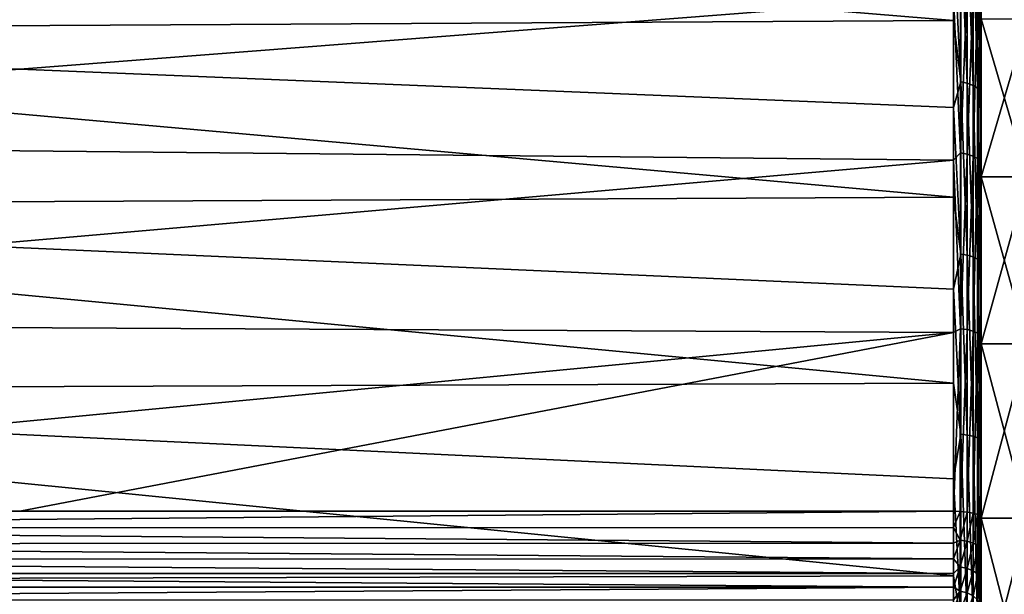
# Model space of a CAD drawing. Header units: millimetres. Extents: x -139 to 106, y -8 to 139.
# Tile 118 of 256: x -128.4 to -117.75, y 80.16 to 86.38. Entities that reach past the tile are written whole.
import ezdxf

# ---------------------------------------------------------------- set-up
doc = ezdxf.new("R2010")
doc.units = ezdxf.units.MM
doc.header["$LTSCALE"] = 53.842063
for name, color, linetype in [('110', 7, 'CONTINUOUS'), ('111', 7, 'CONTINUOUS'), ('114', 7, 'CONTINUOUS'), ('118', 7, 'CONTINUOUS'), ('119', 7, 'CONTINUOUS'), ('2', 7, 'CONTINUOUS'), ('98', 7, 'CONTINUOUS')]:
    doc.layers.add(name, color=color, linetype=linetype)

msp = doc.modelspace()

# ---------------------------------------------------------------- linework, layer by layer
at = {"layer": '110', "color": 8, "linetype": 'CONTINUOUS'}
for points in [[(-138.5, 81.063, 19.365), (-138.5, 80.883, 19.42), (-128.4, 81.063, 19.365), (-138.5, 81.063, 19.365)], [(-128.4, 81.063, 19.365), (-138.5, 80.883, 19.42), (-118.3, 81.063, 19.365), (-128.4, 81.063, 19.365)], [(-118.3, 81.063, 19.365), (-138.5, 80.883, 19.42), (-118.3, 80.887, 19.419), (-118.3, 81.063, 19.365)], [(-118.3, 80.887, 19.419), (-138.5, 80.883, 19.42), (-118.3, 80.714, 19.49), (-118.3, 80.887, 19.419)], [(-138.5, 80.883, 19.42), (-138.5, 80.709, 19.493), (-118.3, 80.714, 19.49), (-138.5, 80.883, 19.42)], [(-118.3, 80.714, 19.49), (-138.5, 80.709, 19.493), (-118.3, 80.546, 19.579), (-118.3, 80.714, 19.49)], [(-138.5, 80.709, 19.493), (-138.5, 80.543, 19.581), (-118.3, 80.546, 19.579), (-138.5, 80.709, 19.493)], [(-118.3, 80.546, 19.579), (-138.5, 80.543, 19.581), (-118.3, 80.387, 19.683), (-118.3, 80.546, 19.579)], [(-138.5, 80.543, 19.581), (-138.5, 80.386, 19.685), (-118.3, 80.387, 19.683), (-138.5, 80.543, 19.581)], [(-118.3, 80.387, 19.683), (-138.5, 80.386, 19.685), (-118.3, 80.239, 19.802), (-118.3, 80.387, 19.683)], [(-138.5, 80.386, 19.685), (-138.5, 80.239, 19.802), (-118.3, 80.239, 19.802), (-138.5, 80.386, 19.685)], [(-138.5, 80.239, 19.802), (-138.5, 80.104, 19.933), (-118.3, 80.239, 19.802), (-138.5, 80.239, 19.802)], [(-118.3, 80.239, 19.802), (-138.5, 80.104, 19.933), (-118.3, 80.104, 19.934), (-118.3, 80.239, 19.802)]]:
    msp.add_3dface(points, dxfattribs=at)
at = {"layer": '111', "color": 8, "linetype": 'CONTINUOUS'}
for points in [[(-138.5, 86.259, -17.206), (-138.5, 88.038, -16.018), (-118.3, 86.374, -17.137), (-138.5, 86.259, -17.206)], [(-118.3, 86.374, -17.137), (-138.5, 88.038, -16.018), (-118.3, 87.286, -16.554), (-118.3, 86.374, -17.137)], [(-138.5, 86.917, 16.798), (-138.5, 85.061, 17.861), (-118.3, 86.633, 16.978), (-138.5, 86.917, 16.798)], [(-118.3, 86.633, 16.978), (-138.5, 85.061, 17.861), (-118.3, 84.86, 17.961), (-118.3, 86.633, 16.978)], [(-118.3, 85.431, -17.67), (-138.5, 86.259, -17.206), (-118.3, 86.374, -17.137), (-118.3, 85.431, -17.67)], [(-138.5, 84.364, -18.196), (-138.5, 86.259, -17.206), (-118.3, 84.46, -18.152), (-138.5, 84.364, -18.196)], [(-118.3, 84.46, -18.152), (-138.5, 86.259, -17.206), (-118.3, 85.431, -17.67), (-118.3, 84.46, -18.152)], [(-138.5, 85.061, 17.861), (-138.5, 83.102, 18.72), (-118.3, 84.86, 17.961), (-138.5, 85.061, 17.861)], [(-118.3, 84.86, 17.961), (-138.5, 83.102, 18.72), (-118.3, 82.997, 18.759), (-118.3, 84.86, 17.961)], [(-118.3, 83.465, -18.58), (-138.5, 84.364, -18.196), (-118.3, 84.46, -18.152), (-118.3, 83.465, -18.58)], [(-138.5, 82.373, -18.978), (-138.5, 84.364, -18.196), (-118.3, 82.449, -18.953), (-138.5, 82.373, -18.978)], [(-118.3, 82.449, -18.953), (-138.5, 84.364, -18.196), (-118.3, 83.465, -18.58), (-118.3, 82.449, -18.953)], [(-138.5, 83.102, 18.72), (-138.5, 81.063, 19.365), (-118.3, 82.997, 18.759), (-138.5, 83.102, 18.72)], [(-138.5, 81.063, 19.365), (-128.4, 81.063, 19.365), (-118.3, 82.997, 18.759), (-138.5, 81.063, 19.365)], [(-128.4, 81.063, 19.365), (-118.3, 81.063, 19.365), (-118.3, 82.997, 18.759), (-128.4, 81.063, 19.365)], [(-118.3, 81.413, -19.271), (-138.5, 82.373, -18.978), (-118.3, 82.449, -18.953), (-118.3, 81.413, -19.271)], [(-138.5, 80.31, -19.544), (-138.5, 82.373, -18.978), (-118.3, 80.362, -19.532), (-138.5, 80.31, -19.544)], [(-118.3, 80.362, -19.532), (-138.5, 82.373, -18.978), (-118.3, 81.413, -19.271), (-118.3, 80.362, -19.532)], [(-118.3, 79.298, -19.737), (-138.5, 80.31, -19.544), (-118.3, 80.362, -19.532), (-118.3, 79.298, -19.737)], [(-138.5, 78.199, -19.886), (-138.5, 80.31, -19.544), (-118.3, 78.225, -19.883), (-138.5, 78.199, -19.886)], [(-118.3, 78.225, -19.883), (-138.5, 80.31, -19.544), (-118.3, 79.298, -19.737), (-118.3, 78.225, -19.883)]]:
    msp.add_3dface(points, dxfattribs=at)
at = {"layer": '114', "color": 8, "linetype": 'CONTINUOUS'}
for points in [[(-118, 84.681, 16.257), (-118, 86.389, 15.229), (-118, 88.407, 15.353), (-118, 84.681, 16.257)], [(-118, 86.71, 16.575), (-118, 84.681, 16.257), (-118, 88.407, 15.353), (-118, 86.71, 16.575)], [(-118, 86.389, -15.229), (-118, 84.681, -16.257), (-118, 88.134, -15.569), (-118, 86.389, -15.229)], [(-118, 88.134, -15.569), (-118, 84.681, -16.257), (-118, 86.415, -16.761), (-118, 88.134, -15.569)], [(-118, 82.873, 17.093), (-118, 84.681, 16.257), (-118, 86.71, 16.575), (-118, 82.873, 17.093)], [(-118, 85.814, 17.117), (-118, 82.873, 17.093), (-118, 86.71, 16.575), (-118, 85.814, 17.117)], [(-118, 84.681, -16.257), (-118, 82.873, -17.093), (-118, 86.415, -16.761), (-118, 84.681, -16.257)], [(-118, 82.873, -17.093), (-118, 80.985, -17.729), (-118, 86.415, -16.761), (-118, 82.873, -17.093)], [(-118, 86.415, -16.761), (-118, 80.985, -17.729), (-118, 84.58, -17.764), (-118, 86.415, -16.761)], [(-118, 84.892, 17.611), (-118, 82.873, 17.093), (-118, 85.814, 17.117), (-118, 84.892, 17.611)], [(-118, 80.985, 17.729), (-118, 82.873, 17.093), (-118, 84.892, 17.611), (-118, 80.985, 17.729)], [(-118, 82.975, 18.448), (-118, 80.985, 17.729), (-118, 84.892, 17.611), (-118, 82.975, 18.448)], [(-118, 80.985, -17.729), (-118, 79.04, -18.158), (-118, 84.58, -17.764), (-118, 80.985, -17.729)], [(-118, 79.04, -18.158), (-118, 77.059, -18.373), (-118, 84.58, -17.764), (-118, 79.04, -18.158)], [(-118, 84.58, -17.764), (-118, 77.059, -18.373), (-118, 82.648, -18.567), (-118, 84.58, -17.764)], [(-118, 75.067, 18.373), (-118, 77.059, 18.373), (-118, 82.975, 18.448), (-118, 75.067, 18.373)], [(-118, 69.239, 18.48), (-118, 75.067, 18.373), (-118, 82.975, 18.448), (-118, 69.239, 18.48)], [(-118, 77.059, 18.373), (-118, 79.04, 18.158), (-118, 82.975, 18.448), (-118, 77.059, 18.373)], [(-118, 79.04, 18.158), (-118, 80.985, 17.729), (-118, 82.975, 18.448), (-118, 79.04, 18.158)], [(-118, 80.988, 19.075), (-118, 69.239, 18.48), (-118, 82.975, 18.448), (-118, 80.988, 19.075)], [(-118, 82.648, -18.567), (-118, 77.059, -18.373), (-118, 70.306, -18.841), (-118, 82.648, -18.567)], [(-118, 80.642, -19.161), (-118, 82.648, -18.567), (-118, 70.306, -18.841), (-118, 80.642, -19.161)], [(-118, 71.138, 19.075), (-118, 69.239, 18.48), (-118, 80.988, 19.075), (-118, 71.138, 19.075)], [(-118, 80.638, 19.195), (-118, 71.138, 19.075), (-118, 80.988, 19.075), (-118, 80.638, 19.195)], [(-118, 78.585, -19.538), (-118, 80.642, -19.161), (-118, 72.336, -19.345), (-118, 78.585, -19.538)], [(-118, 72.336, -19.345), (-118, 80.642, -19.161), (-118, 70.306, -18.841), (-118, 72.336, -19.345)], [(-118, 71.488, 19.195), (-118, 71.138, 19.075), (-118, 80.638, 19.195), (-118, 71.488, 19.195)], [(-118, 80.467, 19.279), (-118, 71.488, 19.195), (-118, 80.638, 19.195), (-118, 80.467, 19.279)], [(-118, 71.659, 19.279), (-118, 71.488, 19.195), (-118, 80.467, 19.279), (-118, 71.659, 19.279)], [(-118, 80.302, 19.378), (-118, 71.659, 19.279), (-118, 80.467, 19.279), (-118, 80.302, 19.378)], [(-118, 71.823, 19.378), (-118, 71.659, 19.279), (-118, 80.302, 19.378), (-118, 71.823, 19.378)], [(-118, 80.146, 19.49), (-118, 71.823, 19.378), (-118, 80.302, 19.378), (-118, 80.146, 19.49)]]:
    msp.add_3dface(points, dxfattribs=at)
at = {"layer": '118', "color": 8, "linetype": 'CONTINUOUS'}
for points in [[(-118.3, 81.063, 19.365), (-118.3, 80.887, 19.419), (-118.227, 81.06, 19.356), (-118.3, 81.063, 19.365)], [(-118.3, 80.887, 19.419), (-118.227, 80.748, 19.465), (-118.227, 81.06, 19.356), (-118.3, 80.887, 19.419)], [(-118.227, 80.748, 19.465), (-118.153, 81.053, 19.327), (-118.223, 81.06, 19.355), (-118.227, 80.748, 19.465)], [(-118.227, 81.06, 19.356), (-118.227, 80.748, 19.465), (-118.223, 81.06, 19.355), (-118.227, 81.06, 19.356)], [(-118.153, 80.736, 19.438), (-118.153, 81.053, 19.327), (-118.227, 80.748, 19.465), (-118.153, 80.736, 19.438)], [(-118.153, 80.736, 19.438), (-118.088, 81.041, 19.28), (-118.15, 81.053, 19.326), (-118.153, 80.736, 19.438)], [(-118.153, 81.053, 19.327), (-118.153, 80.736, 19.438), (-118.15, 81.053, 19.326), (-118.153, 81.053, 19.327)], [(-118.088, 80.716, 19.393), (-118.088, 81.041, 19.28), (-118.153, 80.736, 19.438), (-118.088, 80.716, 19.393)], [(-118.088, 81.041, 19.28), (-118.088, 80.716, 19.393), (-118.04, 81.025, 19.219), (-118.088, 81.041, 19.28)], [(-118.088, 80.716, 19.393), (-118.039, 81.024, 19.216), (-118.04, 81.025, 19.219), (-118.088, 80.716, 19.393)], [(-118.038, 80.69, 19.333), (-118.039, 81.024, 19.216), (-118.088, 80.716, 19.393), (-118.038, 80.69, 19.333)], [(-118.039, 81.024, 19.216), (-118.038, 80.69, 19.333), (-118.01, 81.007, 19.149), (-118.039, 81.024, 19.216)], [(-118.038, 80.69, 19.333), (-118.009, 81.006, 19.145), (-118.01, 81.007, 19.149), (-118.038, 80.69, 19.333)], [(-118.009, 80.66, 19.265), (-118.009, 81.006, 19.145), (-118.038, 80.69, 19.333), (-118.009, 80.66, 19.265)], [(-118.009, 80.66, 19.265), (-118, 80.988, 19.075), (-118.009, 81.006, 19.145), (-118.009, 80.66, 19.265)], [(-118, 80.638, 19.195), (-118, 80.988, 19.075), (-118.009, 80.66, 19.265), (-118, 80.638, 19.195)], [(-118.3, 80.887, 19.419), (-118.3, 80.714, 19.49), (-118.227, 80.748, 19.465), (-118.3, 80.887, 19.419)], [(-118.3, 80.714, 19.49), (-118.3, 80.546, 19.579), (-118.227, 80.748, 19.465), (-118.3, 80.714, 19.49)], [(-118.3, 80.546, 19.579), (-118.227, 80.458, 19.624), (-118.227, 80.748, 19.465), (-118.3, 80.546, 19.579)], [(-118.227, 80.458, 19.624), (-118.153, 80.736, 19.438), (-118.227, 80.748, 19.465), (-118.227, 80.458, 19.624)], [(-118.153, 80.442, 19.599), (-118.153, 80.736, 19.438), (-118.227, 80.458, 19.624), (-118.153, 80.442, 19.599)], [(-118.153, 80.442, 19.599), (-118.088, 80.716, 19.393), (-118.153, 80.736, 19.438), (-118.153, 80.442, 19.599)], [(-118.088, 80.415, 19.558), (-118.088, 80.716, 19.393), (-118.153, 80.442, 19.599), (-118.088, 80.415, 19.558)], [(-118.088, 80.415, 19.558), (-118.038, 80.69, 19.333), (-118.088, 80.716, 19.393), (-118.088, 80.415, 19.558)], [(-118.038, 80.379, 19.503), (-118.038, 80.69, 19.333), (-118.088, 80.415, 19.558), (-118.038, 80.379, 19.503)], [(-118.038, 80.379, 19.503), (-118.009, 80.66, 19.265), (-118.038, 80.69, 19.333), (-118.038, 80.379, 19.503)], [(-118.009, 80.338, 19.441), (-118.009, 80.66, 19.265), (-118.038, 80.379, 19.503), (-118.009, 80.338, 19.441)], [(-118, 80.467, 19.279), (-118, 80.638, 19.195), (-118.009, 80.66, 19.265), (-118, 80.467, 19.279)], [(-118.009, 80.338, 19.441), (-118, 80.467, 19.279), (-118.009, 80.66, 19.265), (-118.009, 80.338, 19.441)], [(-118.3, 80.546, 19.579), (-118.3, 80.387, 19.683), (-118.227, 80.458, 19.624), (-118.3, 80.546, 19.579)], [(-118.3, 80.387, 19.683), (-118.3, 80.239, 19.802), (-118.227, 80.458, 19.624), (-118.3, 80.387, 19.683)], [(-118.3, 80.239, 19.802), (-118.227, 80.198, 19.827), (-118.227, 80.458, 19.624), (-118.3, 80.239, 19.802)], [(-118.227, 80.198, 19.827), (-118.153, 80.442, 19.599), (-118.227, 80.458, 19.624), (-118.227, 80.198, 19.827)], [(-118.153, 80.178, 19.806), (-118.153, 80.442, 19.599), (-118.227, 80.198, 19.827), (-118.153, 80.178, 19.806)], [(-118.153, 80.178, 19.806), (-118.088, 80.415, 19.558), (-118.153, 80.442, 19.599), (-118.153, 80.178, 19.806)], [(-118.088, 80.144, 19.77), (-118.088, 80.415, 19.558), (-118.153, 80.178, 19.806), (-118.088, 80.144, 19.77)], [(-118.088, 80.144, 19.77), (-118.038, 80.379, 19.503), (-118.088, 80.415, 19.558), (-118.088, 80.144, 19.77)], [(-118, 80.302, 19.378), (-118, 80.467, 19.279), (-118.009, 80.338, 19.441), (-118, 80.302, 19.378)], [(-118.038, 80.1, 19.721), (-118.038, 80.379, 19.503), (-118.088, 80.144, 19.77), (-118.038, 80.1, 19.721)], [(-118.038, 80.1, 19.721), (-118.009, 80.338, 19.441), (-118.038, 80.379, 19.503), (-118.038, 80.1, 19.721)], [(-118.009, 80.05, 19.667), (-118.009, 80.338, 19.441), (-118.038, 80.1, 19.721), (-118.009, 80.05, 19.667)], [(-118, 80.146, 19.49), (-118, 80.302, 19.378), (-118.009, 80.338, 19.441), (-118, 80.146, 19.49)], [(-118.009, 80.05, 19.667), (-118, 80.146, 19.49), (-118.009, 80.338, 19.441), (-118.009, 80.05, 19.667)], [(-118.3, 80.239, 19.802), (-118.3, 80.104, 19.934), (-118.227, 80.198, 19.827), (-118.3, 80.239, 19.802)], [(-118.3, 80.104, 19.934), (-118.3, 79.982, 20.077), (-118.227, 80.198, 19.827), (-118.3, 80.104, 19.934)], [(-118.3, 79.982, 20.077), (-118.227, 79.974, 20.071), (-118.227, 80.198, 19.827), (-118.3, 79.982, 20.077)], [(-118.227, 79.974, 20.071), (-118.153, 80.178, 19.806), (-118.227, 80.198, 19.827), (-118.227, 79.974, 20.071)], [(-118.153, 79.951, 20.053), (-118.153, 80.178, 19.806), (-118.227, 79.974, 20.071), (-118.153, 79.951, 20.053)], [(-118.153, 79.951, 20.053), (-118.088, 80.144, 19.77), (-118.153, 80.178, 19.806), (-118.153, 79.951, 20.053)]]:
    msp.add_3dface(points, dxfattribs=at)
at = {"layer": '119', "color": 8, "linetype": 'CONTINUOUS'}
for points in [[(-118.222, 85.707, -17.509), (-118.3, 87.286, -16.554), (-118.222, 87.468, -16.417), (-118.222, 85.707, -17.509)], [(-118.222, 85.707, -17.509), (-118.222, 87.468, -16.417), (-118.15, 85.693, -17.483), (-118.222, 85.707, -17.509)], [(-118.15, 85.693, -17.483), (-118.222, 87.468, -16.417), (-118.15, 87.451, -16.392), (-118.15, 85.693, -17.483)], [(-118.15, 85.693, -17.483), (-118.15, 87.451, -16.392), (-118.088, 85.67, -17.441), (-118.15, 85.693, -17.483)], [(-118.088, 85.67, -17.441), (-118.15, 87.451, -16.392), (-118.088, 87.424, -16.353), (-118.088, 85.67, -17.441)], [(-118.088, 85.67, -17.441), (-118.088, 87.424, -16.353), (-118.04, 85.64, -17.387), (-118.088, 85.67, -17.441)], [(-118.04, 85.64, -17.387), (-118.088, 87.424, -16.353), (-118.04, 87.389, -16.302), (-118.04, 85.64, -17.387)], [(-118.04, 85.64, -17.387), (-118.04, 87.389, -16.302), (-118.01, 85.605, -17.324), (-118.04, 85.64, -17.387)], [(-118.01, 85.605, -17.324), (-118.04, 87.389, -16.302), (-118.01, 87.347, -16.243), (-118.01, 85.605, -17.324)], [(-118, 86.415, -16.761), (-118.01, 85.605, -17.324), (-118.01, 87.347, -16.243), (-118, 86.415, -16.761)], [(-118.3, 86.374, -17.137), (-118.3, 87.286, -16.554), (-118.222, 85.707, -17.509), (-118.3, 86.374, -17.137)], [(-118.223, 86.746, 16.895), (-118.3, 86.633, 16.978), (-118.223, 84.939, 17.911), (-118.223, 86.746, 16.895)], [(-118.223, 86.746, 16.895), (-118.223, 84.939, 17.911), (-118.15, 86.73, 16.87), (-118.223, 86.746, 16.895)], [(-118.15, 86.73, 16.87), (-118.223, 84.939, 17.911), (-118.15, 84.926, 17.884), (-118.15, 86.73, 16.87)], [(-118.15, 86.73, 16.87), (-118.15, 84.926, 17.884), (-118.088, 86.704, 16.83), (-118.15, 86.73, 16.87)], [(-118.088, 86.704, 16.83), (-118.15, 84.926, 17.884), (-118.088, 84.905, 17.841), (-118.088, 86.704, 16.83)], [(-118.088, 86.704, 16.83), (-118.088, 84.905, 17.841), (-118.04, 86.671, 16.777), (-118.088, 86.704, 16.83)], [(-118, 85.814, 17.117), (-118, 86.71, 16.575), (-118.01, 86.632, 16.716), (-118, 85.814, 17.117)], [(-118.3, 86.633, 16.978), (-118.3, 84.86, 17.961), (-118.223, 84.939, 17.911), (-118.3, 86.633, 16.978)], [(-118.04, 86.671, 16.777), (-118.088, 84.905, 17.841), (-118.04, 84.877, 17.785), (-118.04, 86.671, 16.777)], [(-118.04, 86.671, 16.777), (-118.04, 84.877, 17.785), (-118.01, 86.632, 16.716), (-118.04, 86.671, 16.777)], [(-118.01, 86.632, 16.716), (-118.04, 84.877, 17.785), (-118.01, 84.845, 17.721), (-118.01, 86.632, 16.716)], [(-118, 85.814, 17.117), (-118.01, 86.632, 16.716), (-118.01, 84.845, 17.721), (-118, 85.814, 17.117)], [(-118.3, 85.431, -17.67), (-118.3, 86.374, -17.137), (-118.222, 85.707, -17.509), (-118.3, 85.431, -17.67)], [(-118, 86.415, -16.761), (-118, 84.58, -17.764), (-118.01, 85.605, -17.324), (-118, 86.415, -16.761)], [(-118, 84.892, 17.611), (-118, 85.814, 17.117), (-118.01, 84.845, 17.721), (-118, 84.892, 17.611)], [(-118.222, 83.843, -18.414), (-118.3, 85.431, -17.67), (-118.222, 85.707, -17.509), (-118.222, 83.843, -18.414)], [(-118.222, 83.843, -18.414), (-118.222, 85.707, -17.509), (-118.15, 83.831, -18.386), (-118.222, 83.843, -18.414)], [(-118.15, 83.831, -18.386), (-118.222, 85.707, -17.509), (-118.15, 85.693, -17.483), (-118.15, 83.831, -18.386)], [(-118.15, 83.831, -18.386), (-118.15, 85.693, -17.483), (-118.088, 83.813, -18.342), (-118.15, 83.831, -18.386)], [(-118.088, 83.813, -18.342), (-118.15, 85.693, -17.483), (-118.088, 85.67, -17.441), (-118.088, 83.813, -18.342)], [(-118.088, 83.813, -18.342), (-118.088, 85.67, -17.441), (-118.04, 83.789, -18.285), (-118.088, 83.813, -18.342)], [(-118.04, 83.789, -18.285), (-118.088, 85.67, -17.441), (-118.04, 85.64, -17.387), (-118.04, 83.789, -18.285)], [(-118.04, 83.789, -18.285), (-118.04, 85.64, -17.387), (-118.01, 83.76, -18.218), (-118.04, 83.789, -18.285)], [(-118.01, 83.76, -18.218), (-118.04, 85.64, -17.387), (-118.01, 85.605, -17.324), (-118.01, 83.76, -18.218)], [(-118, 84.58, -17.764), (-118.01, 83.76, -18.218), (-118.01, 85.605, -17.324), (-118, 84.58, -17.764)], [(-118.3, 84.46, -18.152), (-118.3, 85.431, -17.67), (-118.222, 83.843, -18.414), (-118.3, 84.46, -18.152)], [(-118.223, 84.939, 17.911), (-118.3, 84.86, 17.961), (-118.223, 83.037, 18.733), (-118.223, 84.939, 17.911)], [(-118.223, 84.939, 17.911), (-118.223, 83.037, 18.733), (-118.15, 84.926, 17.884), (-118.223, 84.939, 17.911)], [(-118.15, 84.926, 17.884), (-118.223, 83.037, 18.733), (-118.15, 83.027, 18.705), (-118.15, 84.926, 17.884)], [(-118.15, 84.926, 17.884), (-118.15, 83.027, 18.705), (-118.088, 84.905, 17.841), (-118.15, 84.926, 17.884)], [(-118.088, 84.905, 17.841), (-118.15, 83.027, 18.705), (-118.088, 83.01, 18.661), (-118.088, 84.905, 17.841)], [(-118.088, 84.905, 17.841), (-118.088, 83.01, 18.661), (-118.04, 84.877, 17.785), (-118.088, 84.905, 17.841)], [(-118, 82.975, 18.448), (-118, 84.892, 17.611), (-118.01, 84.845, 17.721), (-118, 82.975, 18.448)], [(-118.3, 84.86, 17.961), (-118.3, 82.997, 18.759), (-118.223, 83.037, 18.733), (-118.3, 84.86, 17.961)], [(-118.04, 84.877, 17.785), (-118.088, 83.01, 18.661), (-118.04, 82.988, 18.602), (-118.04, 84.877, 17.785)], [(-118.04, 84.877, 17.785), (-118.04, 82.988, 18.602), (-118.01, 84.845, 17.721), (-118.04, 84.877, 17.785)], [(-118.01, 84.845, 17.721), (-118.04, 82.988, 18.602), (-118.01, 82.963, 18.535), (-118.01, 84.845, 17.721)], [(-118, 82.975, 18.448), (-118.01, 84.845, 17.721), (-118.01, 82.963, 18.535), (-118, 82.975, 18.448)], [(-118, 84.58, -17.764), (-118, 82.648, -18.567), (-118.01, 83.76, -18.218), (-118, 84.58, -17.764)], [(-118.3, 83.465, -18.58), (-118.3, 84.46, -18.152), (-118.222, 83.843, -18.414), (-118.3, 83.465, -18.58)], [(-118.222, 81.895, -19.12), (-118.3, 83.465, -18.58), (-118.222, 83.843, -18.414), (-118.222, 81.895, -19.12)], [(-118.222, 81.895, -19.12), (-118.222, 83.843, -18.414), (-118.15, 81.886, -19.092), (-118.222, 81.895, -19.12)], [(-118.15, 81.886, -19.092), (-118.222, 83.843, -18.414), (-118.15, 83.831, -18.386), (-118.15, 81.886, -19.092)], [(-118.15, 81.886, -19.092), (-118.15, 83.831, -18.386), (-118.088, 81.872, -19.046), (-118.15, 81.886, -19.092)], [(-118.088, 81.872, -19.046), (-118.15, 83.831, -18.386), (-118.088, 83.813, -18.342), (-118.088, 81.872, -19.046)], [(-118.088, 81.872, -19.046), (-118.088, 83.813, -18.342), (-118.04, 81.854, -18.987), (-118.088, 81.872, -19.046)], [(-118.04, 81.854, -18.987), (-118.088, 83.813, -18.342), (-118.04, 83.789, -18.285), (-118.04, 81.854, -18.987)], [(-118.04, 81.854, -18.987), (-118.04, 83.789, -18.285), (-118.01, 81.833, -18.917), (-118.04, 81.854, -18.987)], [(-118.01, 81.833, -18.917), (-118.04, 83.789, -18.285), (-118.01, 83.76, -18.218), (-118.01, 81.833, -18.917)], [(-118, 82.648, -18.567), (-118.01, 81.833, -18.917), (-118.01, 83.76, -18.218), (-118, 82.648, -18.567)], [(-118.3, 82.449, -18.953), (-118.3, 83.465, -18.58), (-118.222, 81.895, -19.12), (-118.3, 82.449, -18.953)], [(-118.3, 82.997, 18.759), (-118.3, 81.063, 19.365), (-118.223, 83.037, 18.733), (-118.3, 82.997, 18.759)], [(-118.3, 81.063, 19.365), (-118.227, 81.06, 19.356), (-118.223, 83.037, 18.733), (-118.3, 81.063, 19.365)], [(-118.227, 81.06, 19.356), (-118.223, 81.06, 19.355), (-118.223, 83.037, 18.733), (-118.227, 81.06, 19.356)], [(-118.223, 83.037, 18.733), (-118.223, 81.06, 19.355), (-118.15, 83.027, 18.705), (-118.223, 83.037, 18.733)], [(-118.223, 81.06, 19.355), (-118.153, 81.053, 19.327), (-118.15, 83.027, 18.705), (-118.223, 81.06, 19.355)], [(-118.153, 81.053, 19.327), (-118.15, 81.053, 19.326), (-118.15, 83.027, 18.705), (-118.153, 81.053, 19.327)], [(-118.15, 83.027, 18.705), (-118.15, 81.053, 19.326), (-118.088, 83.01, 18.661), (-118.15, 83.027, 18.705)], [(-118.15, 81.053, 19.326), (-118.088, 81.041, 19.28), (-118.088, 83.01, 18.661), (-118.15, 81.053, 19.326)], [(-118.088, 83.01, 18.661), (-118.088, 81.041, 19.28), (-118.04, 82.988, 18.602), (-118.088, 83.01, 18.661)], [(-118.088, 81.041, 19.28), (-118.04, 81.025, 19.219), (-118.04, 82.988, 18.602), (-118.088, 81.041, 19.28)], [(-118.04, 82.988, 18.602), (-118.04, 81.025, 19.219), (-118.01, 82.963, 18.535), (-118.04, 82.988, 18.602)], [(-118.009, 81.006, 19.145), (-118, 82.975, 18.448), (-118.01, 81.007, 19.149), (-118.009, 81.006, 19.145)], [(-118.01, 81.007, 19.149), (-118, 82.975, 18.448), (-118.01, 82.963, 18.535), (-118.01, 81.007, 19.149)], [(-118, 80.988, 19.075), (-118, 82.975, 18.448), (-118.009, 81.006, 19.145), (-118, 80.988, 19.075)], [(-118.04, 81.025, 19.219), (-118.039, 81.024, 19.216), (-118.01, 82.963, 18.535), (-118.04, 81.025, 19.219)], [(-118.039, 81.024, 19.216), (-118.01, 81.007, 19.149), (-118.01, 82.963, 18.535), (-118.039, 81.024, 19.216)], [(-118, 82.648, -18.567), (-118, 80.642, -19.161), (-118.01, 81.833, -18.917), (-118, 82.648, -18.567)], [(-118.3, 81.413, -19.271), (-118.3, 82.449, -18.953), (-118.222, 81.895, -19.12), (-118.3, 81.413, -19.271)], [(-118.222, 79.884, -19.621), (-118.3, 81.413, -19.271), (-118.222, 81.895, -19.12), (-118.222, 79.884, -19.621)], [(-118.222, 79.884, -19.621), (-118.222, 81.895, -19.12), (-118.15, 79.878, -19.592), (-118.222, 79.884, -19.621)], [(-118.15, 79.878, -19.592), (-118.222, 81.895, -19.12), (-118.15, 81.886, -19.092), (-118.15, 79.878, -19.592)], [(-118.15, 79.878, -19.592), (-118.15, 81.886, -19.092), (-118.088, 79.869, -19.545), (-118.15, 79.878, -19.592)], [(-118.088, 79.869, -19.545), (-118.15, 81.886, -19.092), (-118.088, 81.872, -19.046), (-118.088, 79.869, -19.545)], [(-118.088, 79.869, -19.545), (-118.088, 81.872, -19.046), (-118.04, 79.857, -19.484), (-118.088, 79.869, -19.545)], [(-118.04, 79.857, -19.484), (-118.088, 81.872, -19.046), (-118.04, 81.854, -18.987), (-118.04, 79.857, -19.484)], [(-118.04, 79.857, -19.484), (-118.04, 81.854, -18.987), (-118.01, 79.844, -19.413), (-118.04, 79.857, -19.484)], [(-118.01, 79.844, -19.413), (-118.04, 81.854, -18.987), (-118.01, 81.833, -18.917), (-118.01, 79.844, -19.413)], [(-118, 80.642, -19.161), (-118.01, 79.844, -19.413), (-118.01, 81.833, -18.917), (-118, 80.642, -19.161)], [(-118.3, 80.362, -19.532), (-118.3, 81.413, -19.271), (-118.222, 79.884, -19.621), (-118.3, 80.362, -19.532)], [(-118, 80.642, -19.161), (-118, 78.585, -19.538), (-118.01, 79.844, -19.413), (-118, 80.642, -19.161)], [(-118.3, 79.298, -19.737), (-118.3, 80.362, -19.532), (-118.222, 79.884, -19.621), (-118.3, 79.298, -19.737)]]:
    msp.add_3dface(points, dxfattribs=at)
at = {"layer": '2', "linetype": 'CONTINUOUS'}
for points in [[(-118, 84.681, 16.257), (-117.5, 86.388, 15.23), (-118, 86.389, 15.229), (-118, 84.681, 16.257)], [(-117.5, 84.681, 16.257), (-117.5, 86.388, 15.23), (-118, 84.681, 16.257), (-117.5, 84.681, 16.257)], [(-117.5, 82.873, 17.093), (-117.5, 84.681, 16.257), (-118, 82.873, 17.093), (-117.5, 82.873, 17.093)], [(-118, 82.873, 17.093), (-117.5, 84.681, 16.257), (-118, 84.681, 16.257), (-118, 82.873, 17.093)], [(-117.5, 80.985, 17.729), (-117.5, 82.873, 17.093), (-118, 80.985, 17.729), (-117.5, 80.985, 17.729)], [(-118, 80.985, 17.729), (-117.5, 82.873, 17.093), (-118, 82.873, 17.093), (-118, 80.985, 17.729)], [(-117.5, 79.04, 18.158), (-117.5, 80.985, 17.729), (-118, 79.04, 18.158), (-117.5, 79.04, 18.158)], [(-118, 79.04, 18.158), (-117.5, 80.985, 17.729), (-118, 80.985, 17.729), (-118, 79.04, 18.158)]]:
    msp.add_3dface(points, dxfattribs=at)
at = {"layer": '98', "linetype": 'CONTINUOUS'}
for points in [[(-117.5, 86.389, -15.23), (-117.5, 84.681, -16.257), (-118, 86.389, -15.229), (-117.5, 86.389, -15.23)], [(-118, 86.389, -15.229), (-117.5, 84.681, -16.257), (-118, 84.681, -16.257), (-118, 86.389, -15.229)], [(-117.5, 84.681, -16.257), (-117.5, 82.873, -17.093), (-118, 84.681, -16.257), (-117.5, 84.681, -16.257)], [(-118, 84.681, -16.257), (-117.5, 82.873, -17.093), (-118, 82.873, -17.093), (-118, 84.681, -16.257)], [(-117.5, 82.873, -17.093), (-117.5, 80.985, -17.729), (-118, 82.873, -17.093), (-117.5, 82.873, -17.093)], [(-118, 82.873, -17.093), (-117.5, 80.985, -17.729), (-118, 80.985, -17.729), (-118, 82.873, -17.093)], [(-117.5, 80.985, -17.729), (-117.5, 79.04, -18.158), (-118, 80.985, -17.729), (-117.5, 80.985, -17.729)], [(-118, 80.985, -17.729), (-117.5, 79.04, -18.158), (-118, 79.04, -18.158), (-118, 80.985, -17.729)]]:
    msp.add_3dface(points, dxfattribs=at)

doc.saveas('drawing.dxf')
